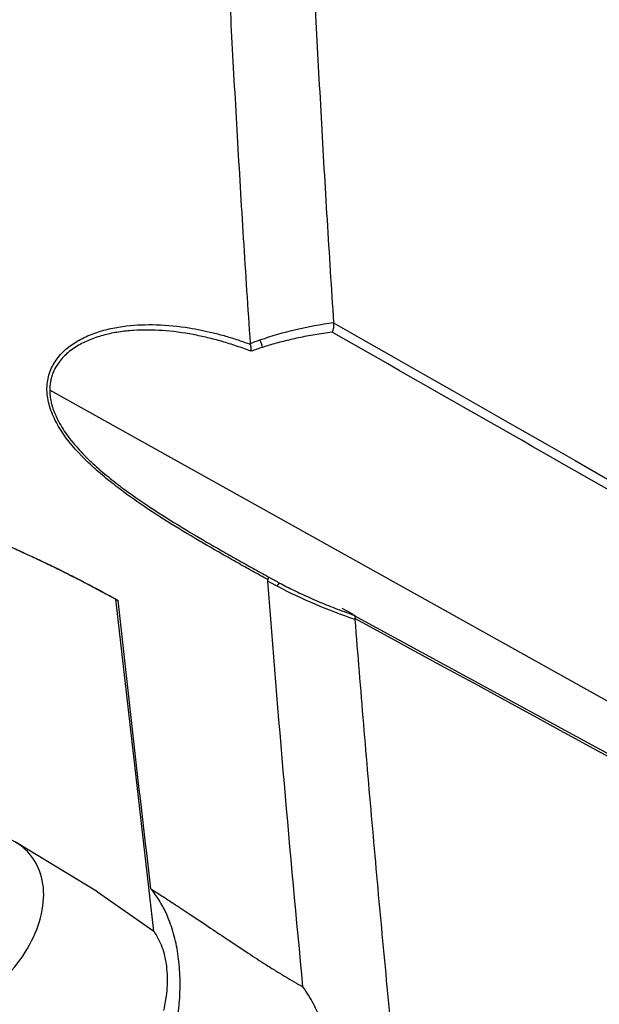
# Model space of a CAD drawing. Header units: millimetres. Extents: x 12 to 1209, y -252 to 1182.
# Tile 41 of 162: x 920 to 953, y 51 to 106. Entities that reach past the tile are written whole.
import ezdxf

# ---------------------------------------------------------------- set-up
doc = ezdxf.new("R2010")
doc.units = ezdxf.units.MM

msp = doc.modelspace()

# ---------------------------------------------------------------- linework, layer by layer
at = {"color": 7, "linetype": 'Continuous', "lineweight": 25}
for p, q in [((1043.532, 17.413), (921.599, 85.388)), ((933.976, 74.824), (934.305, 74.64)), ((927.497, 54.738), (925.338, 73.554)), ((938.775, 72.692), (938.167, 73.024)), ((938.814, 72.652), (993.442, 42.893)), ((924.303, 56.962), (919.686, 59.761)), ((924.301, 56.96), (927.497, 54.738))]:
    msp.add_line(p, q, dxfattribs=at)
for centre, radius, start, end in [((932.431, 87.629), 1.245, 8.8433, 29.5405), ((934.843, 74.138), 0.392, 123.2854, 157.6119)]:
    msp.add_arc(centre, radius, start, end, dxfattribs=at)
for points, knots in [([(920.563, 182.846), (920.039, 182.679), (918.99, 182.344), (917.421, 181.835), (915.852, 181.321), (914.285, 180.802), (912.72, 180.276), (911.156, 179.745), (909.593, 179.208), (908.032, 178.666), (906.473, 178.117), (904.916, 177.563), (903.36, 177.004), (901.806, 176.438), (900.254, 175.867), (898.704, 175.29), (897.157, 174.707), (895.611, 174.118), (894.068, 173.524), (892.527, 172.923), (890.988, 172.317), (889.452, 171.705), (887.919, 171.087), (886.388, 170.463), (884.859, 169.833), (883.334, 169.198), (881.811, 168.556), (880.291, 167.908), (878.775, 167.255), (877.261, 166.596), (875.75, 165.93), (874.243, 165.259), (872.739, 164.582), (871.238, 163.899), (869.741, 163.209), (868.248, 162.514), (866.758, 161.813), (865.271, 161.106), (863.789, 160.393), (862.31, 159.674), (860.835, 158.948), (859.365, 158.217), (857.898, 157.48), (856.436, 156.737), (854.978, 155.987), (853.524, 155.232), (852.075, 154.471), (850.63, 153.703), (849.19, 152.93), (847.754, 152.15), (846.324, 151.365), (844.898, 150.573), (843.477, 149.775), (842.061, 148.972), (840.158, 147.879), (837.786, 146.494), (834.965, 144.809), (832.19, 143.113), (829.459, 141.407), (826.773, 139.689), (824.131, 137.962), (821.534, 136.225), (818.981, 134.48), (816.472, 132.725), (814.008, 130.962), (811.587, 129.192), (809.21, 127.414), (806.877, 125.629), (804.588, 123.837), (802.342, 122.039), (800.139, 120.235), (797.979, 118.426), (795.861, 116.611), (793.786, 114.792), (791.754, 112.969), (789.763, 111.142), (787.815, 109.311), (785.908, 107.476), (784.042, 105.639), (782.216, 103.8), (781.029, 102.568), (780.436, 101.953)], [0, 0, 0, 0, 0.008956, 0.01793, 0.026922, 0.035932, 0.044961, 0.054009, 0.063074, 0.072158, 0.081261, 0.090382, 0.099521, 0.108678, 0.117854, 0.127048, 0.13626, 0.145491, 0.15474, 0.164008, 0.173294, 0.182598, 0.19192, 0.201261, 0.21062, 0.219998, 0.229394, 0.238808, 0.24824, 0.257691, 0.26716, 0.276648, 0.286154, 0.295678, 0.30522, 0.314781, 0.32436, 0.333958, 0.343573, 0.353208, 0.36286, 0.372531, 0.38222, 0.391927, 0.401653, 0.411397, 0.421159, 0.43094, 0.440739, 0.450556, 0.460391, 0.470245, 0.480117, 0.490008, 0.499917, 0.520214, 0.540426, 0.560554, 0.580596, 0.600553, 0.620425, 0.640213, 0.659915, 0.679532, 0.699064, 0.718511, 0.737873, 0.75715, 0.776341, 0.795448, 0.814469, 0.833405, 0.852257, 0.871023, 0.889703, 0.908299, 0.92681, 0.945235, 0.963575, 0.98183, 1, 1, 1, 1]), ([(917.196, 77.437), (917.205, 78.458), (917.231, 81.279), (917.291, 86.672), (917.399, 94.387), (917.578, 104.41), (917.859, 116.723), (918.212, 129.023), (918.601, 140.379), (918.968, 149.874), (919.352, 158.848), (919.748, 167.306), (920.147, 175.251), (920.427, 180.369), (920.563, 182.846)], [0, 0, 0, 0, 0.028657, 0.079183, 0.151578, 0.245844, 0.361986, 0.500008, 0.595168, 0.685596, 0.771295, 0.852262, 0.928497, 1, 1, 1, 1]), ([(932.975, 88.045), (932.908, 89.043), (932.776, 91.028), (932.588, 93.982), (932.409, 96.897), (932.24, 99.772), (932.079, 102.607), (931.927, 105.403), (931.783, 108.159), (931.647, 110.876), (931.52, 113.554), (931.399, 116.192), (931.287, 118.791), (931.181, 121.352), (931.082, 123.873), (930.99, 126.356), (930.904, 128.8), (930.825, 131.206), (930.751, 133.573), (930.643, 137.288), (930.515, 142.305), (930.389, 148.575), (930.297, 154.677), (930.239, 160.614), (930.211, 166.385), (930.211, 171.992), (930.236, 177.437), (930.273, 181.006), (930.291, 182.766)], [0, 0, 0, 0, 0.030992, 0.061605, 0.091841, 0.121698, 0.151177, 0.180278, 0.209001, 0.237346, 0.265312, 0.292901, 0.320112, 0.346945, 0.373399, 0.399476, 0.425175, 0.450496, 0.475439, 0.500004, 0.56805, 0.634511, 0.699388, 0.76268, 0.824388, 0.884511, 0.943048, 1, 1, 1, 1]), ([(935.247, 180.568), (935.235, 179.636), (935.211, 177.774), (935.184, 174.975), (935.164, 172.173), (935.151, 169.366), (935.145, 166.555), (935.146, 163.741), (935.154, 160.922), (935.169, 158.1), (935.192, 155.273), (935.222, 152.443), (935.259, 149.608), (935.303, 146.77), (935.354, 143.927), (935.412, 141.081), (935.478, 138.23), (935.574, 134.424), (935.713, 129.658), (935.908, 123.924), (936.132, 118.177), (936.384, 112.415), (936.665, 106.64), (936.974, 100.85), (937.31, 95.047), (937.559, 91.168), (937.683, 89.228)], [0, 0, 0, 0, 0.031249, 0.062496, 0.093743, 0.12499, 0.156236, 0.187482, 0.218728, 0.249975, 0.281223, 0.312471, 0.343721, 0.374973, 0.406226, 0.437482, 0.46874, 0.5, 0.562516, 0.625024, 0.687524, 0.75002, 0.812514, 0.875007, 0.937502, 1, 1, 1, 1]), ([(933.96, 74.657), (933.814, 74.738), (933.524, 74.898), (933.087, 75.141), (932.653, 75.382), (932.221, 75.624), (931.793, 75.865), (931.368, 76.106), (930.946, 76.348), (930.057, 76.861), (928.735, 77.645), (927.243, 78.597), (926.095, 79.394), (925.219, 80.048), (924.384, 80.73), (923.318, 81.713), (922.373, 82.807), (921.72, 84.014), (921.44, 84.948), (921.421, 85.857), (921.663, 86.668), (922.12, 87.365), (922.728, 87.918), (923.454, 88.357), (924.233, 88.676), (925.075, 88.905), (926.201, 89.089), (927.694, 89.142), (929.116, 88.998), (930.189, 88.802), (930.875, 88.648), (931.571, 88.461), (932.278, 88.243), (932.747, 88.074), (932.985, 87.987)], [0, 0, 0, 0, 0.016364, 0.03251, 0.048442, 0.064161, 0.079669, 0.09497, 0.110064, 0.124956, 0.190036, 0.249686, 0.281782, 0.312078, 0.344453, 0.374646, 0.437188, 0.468634, 0.500015, 0.531393, 0.562928, 0.593359, 0.625835, 0.655894, 0.688046, 0.718242, 0.750274, 0.809758, 0.875132, 0.898862, 0.923186, 0.948132, 0.973727, 1, 1, 1, 1]), ([(933.011, 87.595), (932.874, 87.647), (932.602, 87.751), (932.19, 87.895), (931.779, 88.029), (931.368, 88.153), (930.957, 88.267), (930.547, 88.37), (930.138, 88.462), (929.288, 88.633), (928.021, 88.804), (926.602, 88.816), (925.514, 88.701), (924.698, 88.537), (923.933, 88.295), (923.203, 87.949), (922.564, 87.502), (922.151, 87.047), (921.923, 86.681), (921.804, 86.439), (921.711, 86.189), (921.646, 85.93), (921.605, 85.663), (921.601, 85.48), (921.599, 85.388)], [0, 0, 0, 0, 0.032076, 0.063884, 0.095433, 0.126735, 0.1578, 0.18864, 0.219267, 0.249691, 0.378477, 0.499396, 0.563328, 0.62417, 0.688137, 0.7481, 0.813298, 0.873744, 0.895768, 0.917245, 0.938286, 0.95901, 0.979539, 1, 1, 1, 1]), ([(937.684, 89.21), (937.686, 89.191), (937.69, 89.152), (937.691, 89.088), (937.688, 89.017), (937.68, 88.946), (937.667, 88.875), (937.651, 88.807), (937.63, 88.739), (937.615, 88.699), (937.607, 88.679)], [0, 0, 0, 0, 0.112315, 0.233391, 0.362757, 0.499577, 0.612015, 0.749856, 0.876462, 1, 1, 1, 1]), ([(937.607, 88.679), (937.44, 88.656), (937.111, 88.612), (936.627, 88.535), (936.158, 88.451), (935.704, 88.361), (935.266, 88.264), (934.842, 88.162), (934.434, 88.054), (934.041, 87.942), (933.787, 87.861), (933.661, 87.821)], [0, 0, 0, 0, 0.122917, 0.242859, 0.359833, 0.473851, 0.584923, 0.69306, 0.798276, 0.900584, 1, 1, 1, 1]), ([(1047.025, 26.157), (1041.609, 29.26), (1030.513, 35.616), (1013.471, 45.367), (995.632, 55.564), (976.998, 66.208), (957.568, 77.297), (944.349, 84.835), (937.607, 88.679)], [0, 0, 0, 0, 0.148507, 0.304277, 0.467312, 0.637611, 0.815173, 1, 1, 1, 1]), ([(933.011, 87.595), (933.014, 87.619), (933.018, 87.663), (933.019, 87.722), (933.018, 87.764), (933.015, 87.822), (933.007, 87.897), (932.992, 87.959), (932.985, 87.987)], [0, 0, 0, 0, 0.188262, 0.335613, 0.439938, 0.500451, 0.766407, 1, 1, 1, 1]), ([(921.599, 85.388), (921.6, 85.334), (921.602, 85.225), (921.617, 85.06), (921.641, 84.894), (921.673, 84.726), (921.715, 84.556), (921.766, 84.385), (921.826, 84.213), (921.895, 84.039), (921.972, 83.864), (922.059, 83.687), (922.28, 83.276), (922.722, 82.621), (923.441, 81.803), (924.257, 81.026), (925.1, 80.322), (925.99, 79.648), (927.162, 78.828), (928.678, 77.857), (930.171, 76.971), (931.365, 76.284), (932.237, 75.791), (933.11, 75.303), (933.686, 74.985), (933.976, 74.824)], [0, 0, 0, 0, 0.011162, 0.022311, 0.033472, 0.044669, 0.055926, 0.067265, 0.078711, 0.090285, 0.10201, 0.113905, 0.125991, 0.185986, 0.251323, 0.311481, 0.37624, 0.436931, 0.501083, 0.621455, 0.750327, 0.811426, 0.873355, 0.93619, 1, 1, 1, 1]), ([(917.196, 77.437), (918.593, 76.848), (921.387, 75.669), (924.021, 74.259), (925.338, 73.554)], [0, 0, 0, 0, 0.500032, 1, 1, 1, 1]), ([(917.196, 77.437), (917.483, 77.32), (918.056, 77.086), (918.908, 76.722), (919.754, 76.349), (920.593, 75.967), (921.426, 75.575), (922.251, 75.174), (923.07, 74.763), (923.881, 74.343), (924.686, 73.915), (925.216, 73.621), (925.481, 73.475)], [0, 0, 0, 0, 0.100284, 0.200393, 0.300442, 0.400441, 0.500401, 0.600334, 0.70025, 0.800159, 0.900072, 1, 1, 1, 1]), ([(933.976, 74.824), (933.979, 74.821), (933.985, 74.815), (933.988, 74.797), (933.988, 74.767), (933.981, 74.723), (933.967, 74.679), (933.96, 74.657)], [0, 0, 0, 0, 0.1632799, 0.3304846, 0.500432, 0.7483855, 1, 1, 1, 1]), ([(933.952, 74.575), (933.952, 74.591), (933.95, 74.62), (933.957, 74.645), (933.96, 74.657)], [0, 0, 0, 0, 0.519107, 1, 1, 1, 1]), ([(934.305, 74.64), (934.317, 74.634), (934.423, 74.574), (934.531, 74.517), (934.628, 74.466)], [0, 0, 0, 0, 0.106952, 1, 1, 1, 1]), ([(934.628, 74.466), (934.76, 74.396), (935.029, 74.255), (935.444, 74.049), (935.876, 73.843), (936.324, 73.639), (936.789, 73.436), (937.271, 73.235), (937.77, 73.036), (938.285, 72.841), (938.636, 72.716), (938.814, 72.652)], [0, 0, 0, 0, 0.098489, 0.200117, 0.304892, 0.412822, 0.523913, 0.638171, 0.755601, 0.87621, 1, 1, 1, 1]), ([(938.814, 72.652), (938.822, 72.654), (938.837, 72.657), (938.856, 72.653), (938.869, 72.645), (938.878, 72.635), (938.883, 72.627), (938.887, 72.621), (938.893, 72.606), (938.901, 72.575), (938.904, 72.521), (938.899, 72.478), (938.897, 72.457)], [0, 0, 0, 0, 0.124659, 0.233506, 0.324868, 0.397719, 0.451516, 0.486027, 0.501176, 0.682752, 0.849524, 1, 1, 1, 1]), ([(938.896, 72.402), (938.974, 71.414), (939.132, 69.437), (939.377, 66.468), (939.629, 63.495), (939.888, 60.519), (940.155, 57.541), (940.429, 54.559), (940.71, 51.574), (940.998, 48.586), (941.294, 45.594), (941.597, 42.6), (941.907, 39.602), (942.225, 36.601), (942.549, 33.597), (942.881, 30.59), (943.221, 27.58), (943.683, 23.562), (944.278, 18.533), (945.022, 12.487), (945.794, 6.431), (946.595, 0.365), (947.425, -5.712), (948.285, -11.8), (949.171, -17.897), (949.786, -21.97), (950.093, -24.007)], [0, 0, 0, 0, 0.031249, 0.062496, 0.093743, 0.12499, 0.156236, 0.187482, 0.218728, 0.249975, 0.281223, 0.312471, 0.343721, 0.374973, 0.406226, 0.437482, 0.468739, 0.5, 0.562517, 0.625024, 0.687525, 0.750021, 0.812515, 0.875007, 0.937502, 1, 1, 1, 1]), ([(917.121, 50.592), (917.678, 50.966), (918.793, 51.714), (920.137, 53.299), (921.04, 55.056), (921.359, 56.832), (921.044, 58.402), (920.142, 59.571), (918.792, 60.271), (917.673, 60.275), (917.112, 60.277)], [0, 0, 0, 0, 0.124875, 0.249685, 0.374509, 0.499394, 0.62437, 0.749428, 0.874515, 1, 1, 1, 1]), ([(928.466, 47.961), (928.492, 48.06), (928.545, 48.259), (928.616, 48.558), (928.681, 48.856), (928.74, 49.153), (928.793, 49.45), (928.84, 49.745), (928.88, 50.04), (928.914, 50.334), (928.974, 50.969), (929.009, 51.932), (928.925, 53.172), (928.714, 54.335), (928.443, 55.185), (928.191, 55.774), (928.005, 56.146), (927.801, 56.497), (927.579, 56.829), (927.417, 57.031), (927.336, 57.133)], [0, 0, 0, 0, 0.02791, 0.055724, 0.083466, 0.111159, 0.138825, 0.166489, 0.194174, 0.221903, 0.249699, 0.374808, 0.499801, 0.624829, 0.749993, 0.800031, 0.849913, 0.899778, 0.949761, 1, 1, 1, 1]), ([(927.336, 57.133), (927.558, 56.991), (927.979, 56.721), (928.57, 56.337), (929.087, 55.997), (929.796, 55.527), (930.668, 54.944), (931.766, 54.207), (932.809, 53.513), (933.701, 52.932), (934.396, 52.496), (934.932, 52.17), (935.449, 51.865), (935.786, 51.676), (935.952, 51.583)], [0, 0, 0, 0, 0.0744876, 0.1410242, 0.1995682, 0.2500824, 0.383368, 0.4994779, 0.6312868, 0.748737, 0.8144088, 0.878155, 0.9400064, 1, 1, 1, 1]), ([(927.497, 54.738), (927.665, 54.452), (927.999, 53.88), (928.24, 52.768), (928.289, 51.538), (928.132, 50.668), (928.054, 50.232)], [0, 0, 0, 0, 0.2503222, 0.5000498, 0.7496581, 1, 1, 1, 1]), ([(936.507, 45.925), (936.545, 45.987), (936.62, 46.111), (936.72, 46.302), (936.811, 46.494), (936.892, 46.689), (936.963, 46.886), (937.023, 47.084), (937.074, 47.285), (937.115, 47.487), (937.145, 47.69), (937.166, 47.895), (937.177, 48.101), (937.177, 48.308), (937.168, 48.517), (937.141, 48.811), (937.077, 49.196), (936.949, 49.669), (936.773, 50.147), (936.548, 50.627), (936.277, 51.11), (936.062, 51.424), (935.952, 51.583)], [0, 0, 0, 0, 0.0371968, 0.0740008, 0.110449, 0.1465795, 0.1824309, 0.218042, 0.2534524, 0.2887017, 0.3238298, 0.3588769, 0.3938829, 0.4288878, 0.4639312, 0.4990528, 0.5775, 0.6575034, 0.7394345, 0.8236308, 0.9103956, 1, 1, 1, 1])]:
    msp.add_open_spline(points, degree=3, knots=knots, dxfattribs=at)
for points in [[(933.514, 88.243), (934.84, 88.707), (936.244, 89.021), (937.683, 89.228)], [(937.683, 89.228), (937.683, 89.222), (937.684, 89.216), (937.684, 89.21)], [(937.684, 89.21), (974.205, 68.416), (1010.726, 47.589), (1047.246, 26.702)], [(932.975, 88.045), (933.153, 88.114), (933.333, 88.18), (933.514, 88.243)], [(932.985, 87.987), (932.979, 88.007), (932.976, 88.026), (932.975, 88.045)], [(933.661, 87.821), (933.442, 87.75), (933.225, 87.674), (933.011, 87.595)], [(935.952, 51.583), (935.214, 59.279), (934.548, 66.943), (933.952, 74.575)], [(934.48, 74.287), (934.303, 74.381), (934.127, 74.477), (933.952, 74.575)], [(938.896, 72.402), (937.377, 72.919), (935.891, 73.54), (934.48, 74.287)], [(927.336, 57.133), (926.681, 62.603), (926.063, 68.052), (925.481, 73.475)], [(938.897, 72.457), (938.894, 72.44), (938.894, 72.422), (938.896, 72.402)], [(1047.246, 13.47), (1011.13, 33.082), (975.014, 52.753), (938.897, 72.457)]]:
    msp.add_open_spline(points, degree=3, dxfattribs=at)

doc.saveas('drawing.dxf')
